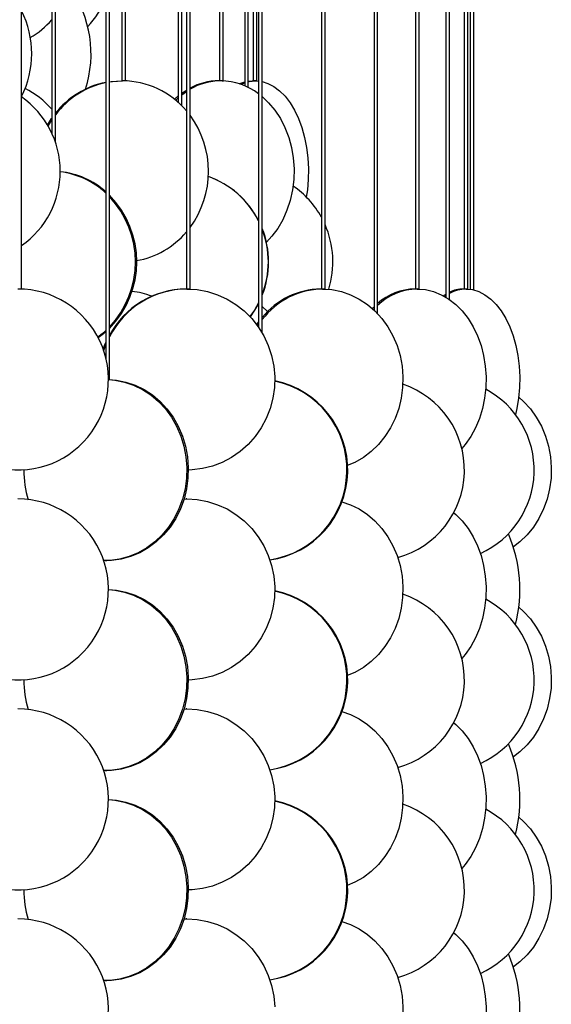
# Model space of a CAD drawing. Header units: millimetres. Extents: x 689 to 2936, y 194 to 2979.
# Tile 43 of 44: x 2781 to 2928, y 2164 to 2436. Entities that reach past the tile are written whole.
import ezdxf

# ---------------------------------------------------------------- set-up
doc = ezdxf.new("R2010")
doc.units = ezdxf.units.MM

msp = doc.modelspace()

# ---------------------------------------------------------------- linework, layer by layer
at = {"color": 7, "linetype": 'Continuous', "lineweight": 25}
for p, q in [((2781.55, 2361.99), (2781.55, 2938.99)), ((2789.9, 2938.99), (2789.9, 2405.02)), ((2790.9, 2402.53), (2790.9, 2938.99)), ((2804.84, 2938.99), (2804.84, 2342.92)), ((2805.84, 2336.99), (2805.84, 2938.99)), ((2809.26, 2938.99), (2809.26, 2419.49)), ((2810.26, 2419.49), (2810.26, 2938.99)), ((2824.84, 2938.99), (2824.84, 2413.54)), ((2825.84, 2412.59), (2825.84, 2938.99)), ((2827.11, 2938.99), (2827.11, 2361.99)), ((2828.11, 2361.99), (2828.11, 2938.99)), ((2836.25, 2938.99), (2836.25, 2419.49)), ((2837.25, 2419.49), (2837.25, 2938.99)), ((2843.21, 2938.99), (2843.21, 2418.13)), ((2844.21, 2417.67), (2844.21, 2938.99)), ((2845.55, 2938.99), (2845.55, 2419.49)), ((2846.55, 2419.49), (2846.55, 2938.99)), ((2847.06, 2938.99), (2847.06, 2351.43)), ((2848.06, 2349.86), (2848.06, 2938.99)), ((2864.42, 2938.99), (2864.42, 2361.99)), ((2865.42, 2361.99), (2865.42, 2938.99)), ((2878.96, 2938.99), (2878.96, 2356.19)), ((2879.96, 2355.19), (2879.96, 2938.99)), ((2890.47, 2938.99), (2890.47, 2361.99)), ((2891.47, 2361.99), (2891.47, 2938.99)), ((2898.81, 2938.99), (2898.81, 2359.73)), ((2899.81, 2359.09), (2899.81, 2938.99)), ((2903.86, 2938.99), (2903.86, 2361.99)), ((2904.86, 2361.99), (2904.86, 2938.99)), ((2905.55, 2938.99), (2905.55, 2361.92)), ((2906.55, 2361.74), (2906.55, 2938.99)), ((2809.44, 2419.49), (2809.13, 2419.49)), ((2810.26, 2419.49), (2809.44, 2419.49)), ((2810.26, 2419.47), (2810.26, 2419.49)), ((2836.64, 2419.49), (2836.05, 2419.49)), ((2837.25, 2419.49), (2836.64, 2419.49)), ((2844.21, 2419.41), (2845.35, 2419.49)), ((2846.16, 2419.49), (2845.35, 2419.49)), ((2846.55, 2419.49), (2846.16, 2419.49)), ((2846.16, 2419.49), (2847.06, 2419.44)), ((2825.84, 2415.63), (2827.11, 2416.54)), ((2824.14, 2414.14), (2824.84, 2414.79)), ((2788.86, 2407.01), (2789.9, 2408.73)), ((2781.55, 2361.99), (2780.55, 2361.99)), ((2827.24, 2361.99), (2827, 2361.99)), ((2828.11, 2361.99), (2827.24, 2361.99)), ((2864.7, 2361.99), (2864.25, 2361.99)), ((2865.42, 2361.99), (2864.7, 2361.99)), ((2890.91, 2361.99), (2890.27, 2361.99)), ((2891.47, 2361.99), (2890.91, 2361.99)), ((2904.46, 2361.99), (2903.66, 2361.99)), ((2904.86, 2361.99), (2904.46, 2361.99)), ((2904.62, 2361.99), (2904.93, 2361.98)), ((2898.54, 2359.89), (2898.81, 2360.08)), ((2848.06, 2357.12), (2849.53, 2355.75)), ((2878.48, 2356.62), (2878.96, 2357.09)), ((2878.83, 2356.3), (2878.96, 2356.43)), ((2846.55, 2352.15), (2847.06, 2352.87)), ((2846.79, 2351.82), (2847.06, 2352.22)), ((2805.84, 2336.99), (2805.55, 2336.99)), ((2826.45, 2303.98), (2827, 2303.99)), ((2827.24, 2303.99), (2827, 2303.99)), ((2804.67, 2286.99), (2805.1, 2286.99)), ((2826.45, 2245.98), (2827, 2245.99)), ((2827.24, 2245.99), (2827, 2245.99)), ((2804.67, 2228.99), (2805.1, 2228.99)), ((2826.45, 2187.98), (2827, 2187.99)), ((2827.24, 2187.99), (2827, 2187.99)), ((2804.67, 2170.99), (2805.1, 2170.99))]:
    msp.add_line(p, q, dxfattribs=at)
at = {"color": 7, "linetype": 'Continuous', "lineweight": 25, "flags": 128}
for points in [[(2805.84, 2419.2), (2806.63, 2419.31), (2809.44, 2419.49)], [(2805.84, 2419.25), (2806.32, 2419.31), (2809.13, 2419.49)], [(2836.95, 2419.48), (2837.07, 2419.49), (2837.34, 2419.47)], [(2841.68, 2418.7), (2841.9, 2418.79), (2843.21, 2419.22)], [(2842.15, 2418.54), (2842.71, 2418.79), (2843.21, 2418.98)], [(2844.21, 2419.27), (2844.42, 2419.31), (2846.16, 2419.49)], [(2848.06, 2419.28), (2849.61, 2418.79), (2851.27, 2417.92), (2852.87, 2416.73), (2854.37, 2415.22), (2855.75, 2413.43), (2857, 2411.36), (2858.1, 2409.06), (2859.03, 2406.56), (2859.78, 2403.88), (2860.33, 2401.08), (2860.69, 2398.18), (2860.85, 2395.23), (2860.79, 2392.27), (2860.54, 2389.34), (2860.25, 2387.4)], [(2823.82, 2414.4), (2824.75, 2415.22), (2824.84, 2415.3)], [(2825.84, 2416.07), (2826.81, 2416.73), (2827.11, 2416.91)], [(2848.06, 2415.12), (2849.84, 2413.43), (2851.56, 2411.36), (2853.07, 2409.06), (2854.35, 2406.56), (2855.38, 2403.88), (2856.15, 2401.08), (2856.64, 2398.18), (2856.85, 2395.23), (2856.78, 2392.27), (2856.43, 2389.34), (2855.8, 2386.48), (2854.9, 2383.74), (2853.74, 2381.14), (2852.34, 2378.74), (2850.73, 2376.55), (2849.22, 2374.92)], [(2788.7, 2407.28), (2789.81, 2409.06), (2789.9, 2409.19)], [(2827.24, 2361.99), (2830.11, 2361.81), (2832.94, 2361.29), (2835.7, 2360.42), (2838.33, 2359.23), (2840.81, 2357.72), (2843.09, 2355.93), (2845.16, 2353.86), (2846.97, 2351.56), (2848.51, 2349.06), (2849.74, 2346.38), (2850.66, 2343.58), (2851.26, 2340.68), (2851.51, 2337.73), (2851.43, 2334.77), (2851, 2331.84), (2850.24, 2328.98), (2849.16, 2326.24), (2847.77, 2323.64), (2846.1, 2321.24), (2844.15, 2319.05), (2841.98, 2317.12), (2839.59, 2315.46), (2837.03, 2314.11), (2834.33, 2313.08), (2831.54, 2312.38), (2828.68, 2312.03), (2827.63, 2311.99)], [(2864.7, 2361.99), (2867.33, 2361.81), (2869.93, 2361.29), (2872.45, 2360.42), (2874.86, 2359.23), (2877.13, 2357.72), (2879.23, 2355.93), (2881.12, 2353.86), (2882.78, 2351.56), (2884.19, 2349.06), (2885.33, 2346.38), (2886.17, 2343.58), (2886.71, 2340.68), (2886.95, 2337.73), (2886.87, 2334.77), (2886.48, 2331.84), (2885.78, 2328.98), (2884.79, 2326.24), (2883.52, 2323.64), (2881.98, 2321.24), (2880.2, 2319.05), (2878.21, 2317.12), (2876.02, 2315.46), (2873.67, 2314.11), (2871.57, 2313.21)], [(2890.91, 2361.99), (2893.16, 2361.81), (2895.38, 2361.29), (2897.54, 2360.42), (2899.6, 2359.23), (2901.54, 2357.72), (2903.34, 2355.93), (2904.95, 2353.86), (2906.37, 2351.56), (2907.58, 2349.06), (2908.55, 2346.38), (2909.27, 2343.58), (2909.73, 2340.68), (2909.93, 2337.73), (2909.87, 2334.77), (2909.53, 2331.84), (2908.94, 2328.98), (2908.09, 2326.24), (2907, 2323.64), (2905.69, 2321.24), (2904.17, 2319.05), (2903.24, 2317.94)], [(2891.3, 2361.98), (2891.38, 2361.99), (2891.51, 2361.98)], [(2904.46, 2361.99), (2906.21, 2361.81), (2907.94, 2361.29), (2909.61, 2360.42), (2911.21, 2359.23), (2912.72, 2357.72), (2914.11, 2355.93), (2915.37, 2353.86), (2916.47, 2351.56), (2917.4, 2349.06), (2918.16, 2346.38), (2918.72, 2343.58), (2919.08, 2340.68), (2919.23, 2337.73), (2919.18, 2334.77), (2918.92, 2331.84), (2918.46, 2328.98), (2918.09, 2327.31)], [(2847.06, 2358.19), (2845.9, 2356.14), (2844.68, 2354.38)], [(2847.01, 2357.95), (2845.97, 2356.14), (2844.72, 2354.34)], [(2898.09, 2360.14), (2898.51, 2360.42), (2898.81, 2360.6)], [(2804.84, 2350.49), (2803.84, 2349.62), (2802.64, 2348.7)], [(2804.84, 2350.15), (2804.21, 2349.62), (2802.74, 2348.5)], [(2804.12, 2345.34), (2804.5, 2346.38), (2804.84, 2347.19)], [(2804.24, 2344.99), (2804.74, 2346.38), (2804.84, 2346.63)], [(2805.55, 2336.97), (2807.33, 2336.81), (2809.96, 2336.29), (2812.51, 2335.42), (2814.96, 2334.23), (2817.26, 2332.72), (2819.38, 2330.93), (2821.29, 2328.86), (2822.97, 2326.56), (2824.4, 2324.06), (2825.55, 2321.38), (2826.4, 2318.58), (2826.95, 2315.68), (2827.19, 2312.73), (2827.11, 2309.77), (2826.72, 2306.84), (2826.01, 2303.98), (2825.01, 2301.24), (2823.72, 2298.64), (2822.16, 2296.24), (2820.36, 2294.05), (2818.34, 2292.12), (2816.13, 2290.46), (2813.75, 2289.11), (2811.25, 2288.08), (2808.65, 2287.38), (2806, 2287.03), (2804.23, 2286.99)], [(2805.55, 2336.98), (2807.77, 2336.81), (2810.39, 2336.29), (2812.95, 2335.42), (2815.39, 2334.23), (2817.69, 2332.72), (2819.81, 2330.93), (2821.73, 2328.86), (2823.41, 2326.56), (2824.83, 2324.06), (2825.98, 2321.38), (2826.84, 2318.58), (2827.38, 2315.68), (2827.62, 2312.73), (2827.54, 2309.77), (2827.15, 2306.84), (2826.45, 2303.98), (2825.44, 2301.24), (2824.15, 2298.64), (2822.6, 2296.24), (2820.8, 2294.05), (2818.77, 2292.12), (2816.56, 2290.46), (2814.19, 2289.11), (2811.68, 2288.08), (2809.09, 2287.38), (2806.44, 2287.03), (2805.1, 2286.99)], [(2918.96, 2332.13), (2920.29, 2330.93), (2922.18, 2328.86), (2923.83, 2326.56), (2925.23, 2324.06), (2926.36, 2321.38), (2927.2, 2318.58), (2927.74, 2315.68), (2927.97, 2312.73), (2927.9, 2309.77), (2927.51, 2306.84), (2926.82, 2303.98), (2925.83, 2301.24), (2924.56, 2298.64), (2923.03, 2296.24), (2921.26, 2294.05), (2919.28, 2292.12), (2917.51, 2290.74)], [(2826.44, 2303.97), (2827.24, 2303.99), (2830.11, 2303.81), (2832.94, 2303.29), (2835.7, 2302.42), (2838.33, 2301.23), (2840.81, 2299.72), (2843.09, 2297.93), (2845.16, 2295.86), (2846.97, 2293.56), (2848.51, 2291.06), (2849.74, 2288.38), (2850.66, 2285.58), (2851.26, 2282.68), (2851.51, 2279.73), (2851.43, 2276.77), (2851, 2273.84), (2850.24, 2270.98), (2849.16, 2268.24), (2847.77, 2265.64), (2846.1, 2263.24), (2844.15, 2261.05), (2841.98, 2259.12), (2839.59, 2257.46), (2837.03, 2256.11), (2834.33, 2255.08), (2831.54, 2254.38), (2828.68, 2254.03), (2827.63, 2253.99)], [(2870.06, 2303.25), (2872.45, 2302.42), (2874.86, 2301.23), (2877.13, 2299.72), (2879.23, 2297.93), (2881.12, 2295.86), (2882.78, 2293.56), (2884.19, 2291.06), (2885.33, 2288.38), (2886.17, 2285.58), (2886.71, 2282.68), (2886.95, 2279.73), (2886.87, 2276.77), (2886.48, 2273.84), (2885.78, 2270.98), (2884.79, 2268.24), (2883.52, 2265.64), (2881.98, 2263.24), (2880.2, 2261.05), (2878.21, 2259.12), (2876.02, 2257.46), (2873.67, 2256.11), (2871.57, 2255.21)], [(2901, 2300.19), (2901.54, 2299.72), (2903.34, 2297.93), (2904.95, 2295.86), (2906.37, 2293.56), (2907.58, 2291.06), (2908.55, 2288.38), (2909.27, 2285.58), (2909.73, 2282.68), (2909.93, 2279.73), (2909.87, 2276.77), (2909.53, 2273.84), (2908.94, 2270.98), (2908.09, 2268.24), (2907, 2265.64), (2905.69, 2263.24), (2904.17, 2261.05), (2903.24, 2259.94)], [(2805.55, 2278.97), (2807.33, 2278.81), (2809.96, 2278.29), (2812.51, 2277.42), (2814.96, 2276.23), (2817.26, 2274.72), (2819.38, 2272.93), (2821.29, 2270.86), (2822.97, 2268.56), (2824.4, 2266.06), (2825.55, 2263.38), (2826.4, 2260.58), (2826.95, 2257.68), (2827.19, 2254.73), (2827.11, 2251.77), (2826.72, 2248.84), (2826.01, 2245.98), (2825.01, 2243.24), (2823.72, 2240.64), (2822.16, 2238.24), (2820.36, 2236.05), (2818.34, 2234.12), (2816.13, 2232.46), (2813.75, 2231.11), (2811.25, 2230.08), (2808.65, 2229.38), (2806, 2229.03), (2804.24, 2228.99)], [(2805.55, 2278.98), (2807.77, 2278.81), (2810.39, 2278.29), (2812.95, 2277.42), (2815.39, 2276.23), (2817.69, 2274.72), (2819.81, 2272.93), (2821.73, 2270.86), (2823.41, 2268.56), (2824.83, 2266.06), (2825.98, 2263.38), (2826.84, 2260.58), (2827.38, 2257.68), (2827.62, 2254.73), (2827.54, 2251.77), (2827.15, 2248.84), (2826.45, 2245.98), (2825.44, 2243.24), (2824.15, 2240.64), (2822.6, 2238.24), (2820.8, 2236.05), (2818.77, 2234.12), (2816.56, 2232.46), (2814.19, 2231.11), (2811.68, 2230.08), (2809.09, 2229.38), (2806.44, 2229.03), (2805.1, 2228.99)], [(2918.96, 2274.13), (2920.29, 2272.93), (2922.18, 2270.86), (2923.83, 2268.56), (2925.23, 2266.06), (2926.36, 2263.38), (2927.2, 2260.58), (2927.74, 2257.68), (2927.97, 2254.73), (2927.9, 2251.77), (2927.51, 2248.84), (2926.82, 2245.98), (2925.83, 2243.24), (2924.56, 2240.64), (2923.03, 2238.24), (2921.26, 2236.05), (2919.28, 2234.12), (2917.51, 2232.74)], [(2826.44, 2245.97), (2827.24, 2245.99), (2830.11, 2245.81), (2832.94, 2245.29), (2835.7, 2244.42), (2838.33, 2243.23), (2840.81, 2241.72), (2843.09, 2239.93), (2845.16, 2237.86), (2846.97, 2235.56), (2848.51, 2233.06), (2849.74, 2230.38), (2850.66, 2227.58), (2851.26, 2224.68), (2851.51, 2221.73), (2851.43, 2218.77), (2851, 2215.84), (2850.24, 2212.98), (2849.16, 2210.24), (2847.77, 2207.64), (2846.1, 2205.24), (2844.15, 2203.05), (2841.98, 2201.12), (2839.59, 2199.46), (2837.03, 2198.11), (2834.33, 2197.08), (2831.54, 2196.38), (2828.68, 2196.03), (2827.63, 2195.99)], [(2870.06, 2245.25), (2872.45, 2244.42), (2874.86, 2243.23), (2877.13, 2241.72), (2879.23, 2239.93), (2881.12, 2237.86), (2882.78, 2235.56), (2884.19, 2233.06), (2885.33, 2230.38), (2886.17, 2227.58), (2886.71, 2224.68), (2886.95, 2221.73), (2886.87, 2218.77), (2886.48, 2215.84), (2885.78, 2212.98), (2884.79, 2210.24), (2883.52, 2207.64), (2881.98, 2205.24), (2880.2, 2203.05), (2878.21, 2201.12), (2876.02, 2199.46), (2873.67, 2198.11), (2871.57, 2197.21)], [(2901, 2242.19), (2901.54, 2241.72), (2903.34, 2239.93), (2904.95, 2237.86), (2906.37, 2235.56), (2907.58, 2233.06), (2908.55, 2230.38), (2909.27, 2227.58), (2909.73, 2224.68), (2909.93, 2221.73), (2909.87, 2218.77), (2909.53, 2215.84), (2908.94, 2212.98), (2908.09, 2210.24), (2907, 2207.64), (2905.69, 2205.24), (2904.17, 2203.05), (2903.24, 2201.94)], [(2805.55, 2220.97), (2807.33, 2220.81), (2809.96, 2220.29), (2812.51, 2219.42), (2814.96, 2218.23), (2817.26, 2216.72), (2819.38, 2214.93), (2821.29, 2212.86), (2822.97, 2210.56), (2824.4, 2208.06), (2825.55, 2205.38), (2826.4, 2202.58), (2826.95, 2199.68), (2827.19, 2196.73), (2827.11, 2193.77), (2826.72, 2190.84), (2826.01, 2187.98), (2825.01, 2185.24), (2823.72, 2182.64), (2822.16, 2180.24), (2820.36, 2178.05), (2818.34, 2176.12), (2816.13, 2174.46), (2813.75, 2173.11), (2811.25, 2172.08), (2808.65, 2171.38), (2806, 2171.03), (2804.23, 2170.99)], [(2805.55, 2220.98), (2807.77, 2220.81), (2810.39, 2220.29), (2812.95, 2219.42), (2815.39, 2218.23), (2817.69, 2216.72), (2819.81, 2214.93), (2821.73, 2212.86), (2823.41, 2210.56), (2824.83, 2208.06), (2825.98, 2205.38), (2826.84, 2202.58), (2827.38, 2199.68), (2827.62, 2196.73), (2827.54, 2193.77), (2827.15, 2190.84), (2826.45, 2187.98), (2825.44, 2185.24), (2824.15, 2182.64), (2822.6, 2180.24), (2820.8, 2178.05), (2818.77, 2176.12), (2816.56, 2174.46), (2814.19, 2173.11), (2811.68, 2172.08), (2809.09, 2171.38), (2806.44, 2171.03), (2805.1, 2170.99)], [(2918.96, 2216.13), (2920.29, 2214.93), (2922.18, 2212.86), (2923.83, 2210.56), (2925.23, 2208.06), (2926.36, 2205.38), (2927.2, 2202.58), (2927.74, 2199.68), (2927.97, 2196.73), (2927.9, 2193.77), (2927.51, 2190.84), (2926.82, 2187.98), (2925.83, 2185.24), (2924.56, 2182.64), (2923.03, 2180.24), (2921.26, 2178.05), (2919.28, 2176.12), (2917.51, 2174.74)], [(2826.44, 2187.97), (2827.24, 2187.99), (2830.11, 2187.81), (2832.94, 2187.29), (2835.7, 2186.42), (2838.33, 2185.23), (2840.81, 2183.72), (2843.09, 2181.93), (2845.16, 2179.86), (2846.97, 2177.56), (2848.51, 2175.06), (2849.74, 2172.38), (2850.66, 2169.58), (2851.26, 2166.68), (2851.51, 2163.73)], [(2870.06, 2187.25), (2872.45, 2186.42), (2874.86, 2185.23), (2877.13, 2183.72), (2879.23, 2181.93), (2881.12, 2179.86), (2882.78, 2177.56), (2884.19, 2175.06), (2885.33, 2172.38), (2886.17, 2169.58), (2886.71, 2166.68), (2886.95, 2163.73), (2886.87, 2160.77), (2886.48, 2157.84), (2885.78, 2154.98), (2884.79, 2152.24), (2883.52, 2149.64), (2881.98, 2147.24), (2880.2, 2145.05), (2878.21, 2143.12), (2876.02, 2141.46), (2873.67, 2140.11), (2871.57, 2139.21)], [(2901, 2184.19), (2901.54, 2183.72), (2903.34, 2181.93), (2904.95, 2179.86), (2906.37, 2177.56), (2907.58, 2175.06), (2908.55, 2172.38), (2909.27, 2169.58), (2909.73, 2166.68), (2909.93, 2163.73), (2909.87, 2160.77), (2909.53, 2157.84), (2908.94, 2154.98), (2908.09, 2152.24), (2907, 2149.64), (2905.69, 2147.24), (2904.17, 2145.05), (2903.24, 2143.94)]]:
    msp.add_lwpolyline(points, dxfattribs=at)
at = {"color": 7, "linetype": 'Continuous', "lineweight": 25}
for centre, radius, start, end in [((2768.98, 2426.89), 31.76, 342.2636, 35.174), ((2781.52, 2451.6), 25.1, 316.9253, 338.3084), ((2757.87, 2426.99), 26.47, 333.4739, 26.5261), ((2771.32, 2452.72), 24.77, 300.6711, 318.5839), ((2809.39, 2396), 23.52, 101.1658, 141.9984), ((2809.72, 2395.97), 23.55, 101.9547, 143.0305), ((2809.29, 2396.16), 23.33, 40.2055, 89.6262), ((2836.13, 2402.45), 17.04, 90.2831, 118.0952), ((2836.73, 2402.38), 17.11, 90.3175, 120.2641), ((2836.44, 2401.92), 17.56, 52.7932, 89.3479), ((2771.33, 2395.26), 24.76, 41.4148, 63.1373), ((2767.23, 2394.49), 25, 304.948, 55.2485), ((2807.25, 2394.49), 25.97, 323.4114, 36.5886), ((2789.95, 2372.15), 22.35, 48.2432, 84.1651), ((2789.57, 2372.11), 22.39, 47.0063, 83.1821), ((2824.84, 2369.53), 24.96, 27.1412, 70.4999), ((2824.78, 2369.53), 24.96, 26.8107, 70.3432), ((2787.16, 2369.49), 26.22, 315.424, 44.576), ((2842.77, 2369.97), 24.68, 28.7102, 55.9458), ((2786.76, 2369.49), 26.25, 316.6205, 43.3795), ((2841.86, 2369.49), 25.72, 342.8747, 23.6441), ((2809.23, 2392.87), 23.41, 280.1001, 319.7839), ((2824.77, 2369.49), 25.05, 338.3913, 21.6087), ((2824.7, 2369.49), 25.05, 338.8016, 21.1984), ((2780.55, 2336.99), 25, 255.7723, 89.999), ((2827.41, 2337.76), 24.23, 90.3995, 152.9076), ((2827.14, 2337.81), 24.17, 90.3263, 151.7973), ((2809.42, 2338.71), 22.78, 69.175, 83.3176), ((2864.49, 2340.87), 21.12, 90.6541, 141.0552), ((2865.06, 2340.6), 21.39, 90.9585, 142.623), ((2890.51, 2346.05), 15.94, 90.8605, 131.4324), ((2891.29, 2345.65), 16.35, 91.3136, 133.8935), ((2904.56, 2352.48), 9.51, 90.6014, 119.998), ((2903.73, 2352.65), 9.34, 90.4498, 114.8326), ((2846.4, 2312), 25.08, 278.6629, 78.2137), ((2846.62, 2312), 25.08, 278.1794, 78.721), ((2878.96, 2311.99), 25, 285.1837, 71.4191), ((2897.94, 2312), 25.29, 294.3398, 61.9514), ((2809.59, 2311.96), 27.45, 179.8462, 197.3683), ((2780.55, 2278.99), 25, 255.7723, 89.999), ((2880.13, 2278.93), 39.16, 345.7857, 23.2049), ((2846.4, 2254), 25.08, 278.6629, 78.2137), ((2846.62, 2254), 25.08, 278.1794, 78.721), ((2878.96, 2253.99), 25, 285.1837, 71.4191), ((2897.94, 2254), 25.29, 294.3398, 61.9514), ((2809.59, 2253.97), 27.45, 179.8467, 197.245), ((2780.55, 2220.99), 25, 255.7723, 89.999), ((2880.13, 2220.93), 39.16, 345.7857, 23.2049), ((2846.4, 2196), 25.08, 278.6629, 78.2137), ((2846.62, 2196), 25.08, 278.1794, 78.721), ((2878.96, 2195.99), 25, 285.1837, 71.4191), ((2897.94, 2196), 25.29, 294.3398, 61.9514), ((2809.59, 2195.97), 27.45, 179.8467, 197.245), ((2780.55, 2162.99), 25, 255.7723, 89.999), ((2880.13, 2162.93), 39.16, 345.7857, 23.2049)]:
    msp.add_arc(centre, radius, start, end, dxfattribs=at)

doc.saveas('drawing.dxf')
